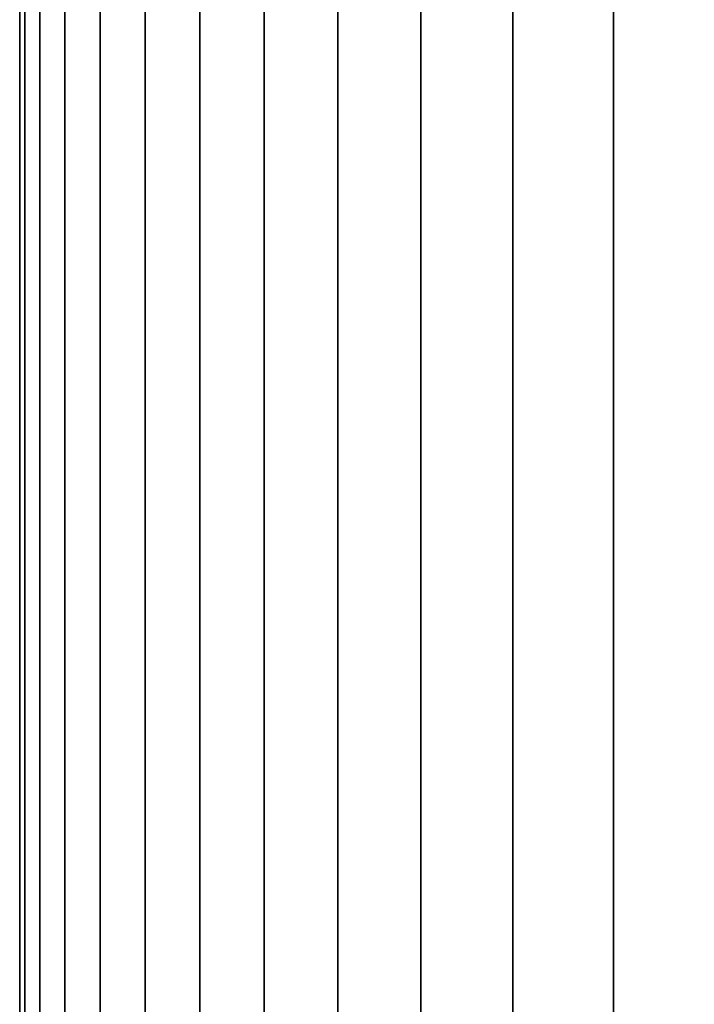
# Model space of a CAD drawing. Header units: metres. Extents: x -109 to 109, y -342 to 66.
# Tile 204 of 256: x 62 to 64.66, y 14.25 to 18.12. Entities that reach past the tile are written whole.
import ezdxf

# ---------------------------------------------------------------- set-up
doc = ezdxf.new("R2010")
doc.units = ezdxf.units.M
doc.layers.add('solid_K_24_62_16_000B91', color=7, linetype='CONTINUOUS')

msp = doc.modelspace()

# ---------------------------------------------------------------- linework, layer by layer
at = {"layer": 'solid_K_24_62_16_000B91'}
for points in [[(62.019871, 21, 0.758871), (62, 21), (62, -9), (62.019871, -9, 0.758854)], [(62, 21), (62.019871, 21, -0.758871), (62.019871, -9, -0.758854), (62, -9)], [(62.079433, 21, 1.515663), (62.019871, 21, 0.758871), (62.019871, -9, 0.758854), (62.07943, -9, 1.515638)], [(62.019871, 21, -0.758871), (62.079433, 21, -1.515663), (62.07943, -9, -1.515638), (62.019871, -9, -0.758854)], [(62.17852, 21, 2.2683), (62.079433, 21, 1.515663), (62.07943, -9, 1.515638), (62.178516, -9, 2.268274)], [(62.079433, 21, -1.515663), (62.17852, 21, -2.2683), (62.178516, -9, -2.268274), (62.07943, -9, -1.515638)], [(62.31686, 21, 3.014719), (62.17852, 21, 2.2683), (62.178516, -9, 2.268274), (62.316856, -9, 3.014699)], [(62.17852, 21, -2.2683), (62.31686, 21, -3.014719), (62.316856, -9, -3.014699), (62.178516, -9, -2.268274)], [(62.494076, 21, 3.752876), (62.31686, 21, 3.014719), (62.316856, -9, 3.014699), (62.494076, -9, 3.752865)], [(62.31686, 21, -3.014719), (62.494076, 21, -3.752876), (62.494076, -9, -3.752865), (62.316856, -9, -3.014699)], [(62.709679, 21, 4.480746), (62.494076, 21, 3.752876), (62.494076, -9, 3.752865), (62.709682, -9, 4.480746)], [(62.494076, 21, -3.752876), (62.709679, 21, -4.480746), (62.709682, -9, -4.480746), (62.494076, -9, -3.752865)], [(62.963085, 21, 5.196335), (62.709679, 21, 4.480746), (62.709682, -9, 4.480746), (62.963089, -9, 5.196345)], [(62.709679, 21, -4.480746), (62.963085, 21, -5.196335), (62.963089, -9, -5.196345), (62.709682, -9, -4.480746)], [(63.25359, 21, 5.897681), (62.963085, 21, 5.196335), (62.963089, -9, 5.196345), (63.253601, -9, 5.897699)], [(62.963085, 21, -5.196335), (63.25359, 21, -5.897681), (63.253601, -9, -5.897699), (62.963089, -9, -5.196345)], [(63.580406, 21, 6.582862), (63.25359, 21, 5.897681), (63.253601, -9, 5.897699), (63.580418, -9, 6.582885)], [(63.25359, 21, -5.897681), (63.580406, 21, -6.582862), (63.580418, -9, -6.582885), (63.253601, -9, -5.897699)], [(63.942631, 21, 7.25), (63.580406, 21, 6.582862), (63.580418, -9, 6.582885), (63.942646, -9, 7.250021)], [(63.580406, 21, -6.582862), (63.942631, 21, -7.25), (63.942646, -9, -7.250021), (63.580418, -9, -6.582885)], [(64.339279, 21, 7.897266), (63.942631, 21, 7.25), (63.942646, -9, 7.250021), (64.339287, -9, 7.897281)], [(63.942631, 21, -7.25), (64.339279, 21, -7.897266), (64.339287, -9, -7.897281), (63.942646, -9, -7.250021)], [(64.769257, 21, 8.522886), (64.339279, 21, 7.897266), (64.339287, -9, 7.897281), (64.769257, -9, 8.522886)], [(64.339279, 21, -7.897266), (64.769257, 21, -8.522886), (64.769257, -9, -8.522886), (64.339287, -9, -7.897281)]]:
    msp.add_3dface(points, dxfattribs=at)

doc.saveas('drawing.dxf')
